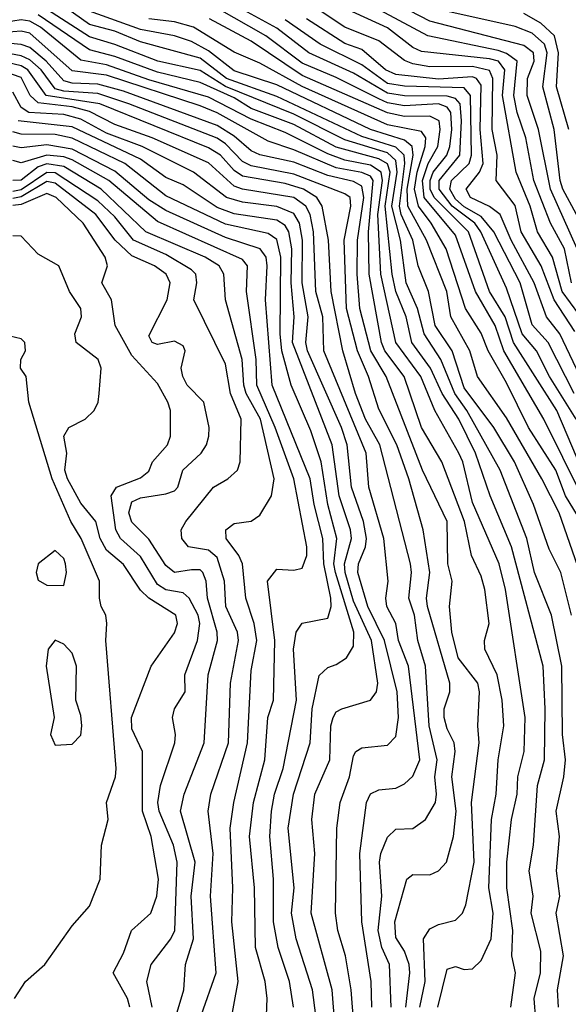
# Model space of a CAD drawing. Header units: metres. Extents: x -51132 to -49532, y -231222 to -229437.
# Tile 115 of 256: x -50648 to -50616, y -230872 to -230814. Entities that reach past the tile are written whole.
import ezdxf

# ---------------------------------------------------------------- set-up
doc = ezdxf.new("R2010")
doc.units = ezdxf.units.M
for name, color, linetype in [('CONTOUR_HALF', 8, 'Continuous'), ('CONTOUR_INDEX', 1, 'Continuous'), ('CONTOUR_INTER', 3, 'Continuous')]:
    doc.layers.add(name, color=color, linetype=linetype)

msp = doc.modelspace()

# ---------------------------------------------------------------- linework, layer by layer
at = {"layer": 'CONTOUR_HALF'}
for points, elevation in [([(-50615.77, -230849.259), (-50616.394, -230846.759), (-50617.08, -230845.387), (-50617.996, -230842.759), (-50619.109, -230840.259), (-50620.339, -230838.259), (-50622.08, -230835.92), (-50622.781, -230833.759), (-50623.783, -230832.259), (-50624.168, -230830.259), (-50624.765, -230828.759), (-50625.092, -230827.259), (-50625.769, -230825.759), (-50625.879, -230825.259), (-50625.554, -230822.759), (-50625.597, -230822.259), (-50626.08, -230821.789), (-50628.08, -230821.167), (-50633.08, -230818.817), (-50636.019, -230817.759), (-50637.58, -230816.57), (-50641.08, -230815.618), (-50642.58, -230815), (-50644.08, -230814.596), (-50646.08, -230813.154)], 26.5), ([(-50615.146, -230840.759), (-50616.638, -230837.259), (-50619.181, -230833.259), (-50619.675, -230831.759), (-50620.579, -230830.259), (-50621.811, -230826.759), (-50623.839, -230824.759), (-50624.069, -230824.259), (-50624.071, -230823.759), (-50623.899, -230823.259), (-50623.095, -230822.259), (-50622.911, -230821.759), (-50622.807, -230820.759), (-50622.866, -230819.759), (-50623.08, -230819.449), (-50623.572, -230819.259), (-50625.58, -230819.37), (-50626.58, -230819.187), (-50627.08, -230818.967), (-50629.58, -230817.702), (-50631.58, -230816.864), (-50633.722, -230815.259), (-50636.58, -230813.647)], 28.5), ([(-50615.58, -230832.609), (-50616.79, -230830.759), (-50617.544, -230828.759), (-50618.732, -230826.759), (-50619.08, -230825.218), (-50620.195, -230823.759), (-50620.143, -230822.259), (-50620.437, -230820.759), (-50620.384, -230817.759), (-50620.58, -230817.292), (-50621.58, -230817.068), (-50624.08, -230817.092), (-50625.08, -230816.914), (-50625.58, -230816.713), (-50627.08, -230815.567), (-50629.08, -230814.76), (-50630.58, -230813.759)], 30.5), ([(-50615.776, -230829.759), (-50616.192, -230827.759), (-50617.003, -230826.259), (-50617.989, -230823.759), (-50618.453, -230821.259), (-50618.961, -230819.759), (-50619.154, -230818.759), (-50618.962, -230816.759), (-50619.58, -230816.295), (-50620.08, -230816.134), (-50624.207, -230815.259), (-50627.58, -230813.457)], 31.5), ([(-50615.477, -230825.759), (-50616.275, -230824.259), (-50616.441, -230823.759), (-50616.783, -230820.759), (-50617.455, -230818.259), (-50617.209, -230816.259), (-50617.366, -230815.759), (-50618.08, -230815.112), (-50619.08, -230814.711), (-50624.08, -230813.604)], 32.5), ([(-50617.764, -230874.259), (-50617.962, -230871.759), (-50617.584, -230870.259), (-50617.58, -230868.977), (-50618.137, -230866.759), (-50618.032, -230865.759), (-50618.253, -230864.259), (-50617.999, -230862.759), (-50617.764, -230859.259), (-50617.36, -230857.759), (-50617.309, -230854.759), (-50617.434, -230852.259), (-50619.285, -230845.259), (-50620.541, -230842.259), (-50621.403, -230839.759), (-50622.391, -230837.759), (-50623.359, -230836.259), (-50624.043, -230834.759), (-50625.155, -230833.259), (-50625.484, -230831.759), (-50626.08, -230830.259), (-50626.303, -230829.259), (-50626.72, -230825.259), (-50626.424, -230823.259), (-50626.58, -230822.771), (-50627.08, -230822.481), (-50629.58, -230821.789), (-50632.08, -230820.474), (-50634.58, -230819.52), (-50635.58, -230818.912), (-50637.58, -230818.006), (-50640.08, -230817.398), (-50642.58, -230816.472), (-50644.08, -230816.079), (-50647.08, -230814.026)], 25.5), ([(-50615.208, -230843.759), (-50616.128, -230842.259), (-50616.686, -230840.759), (-50618.287, -230838.259), (-50619.58, -230835.622), (-50620.663, -230833.759), (-50621.08, -230832.705), (-50621.992, -230831.259), (-50623.128, -230827.759), (-50624.002, -230826.259), (-50624.761, -230825.259), (-50624.998, -230824.259), (-50624.832, -230823.259), (-50624.355, -230821.759), (-50624.324, -230821.259), (-50624.58, -230820.87), (-50626.58, -230820.495), (-50631.58, -230818.24), (-50634.08, -230816.874), (-50635.58, -230816.23), (-50637.969, -230814.759), (-50639.08, -230814.437), (-50640.58, -230814.269)], 27.5), ([(-50615.619, -230836.259), (-50617.14, -230833.259), (-50618.08, -230832.226), (-50618.779, -230829.759), (-50620.341, -230826.759), (-50621.08, -230825.868), (-50622.08, -230825.296), (-50622.58, -230824.856), (-50622.912, -230824.259), (-50622.822, -230823.759), (-50621.778, -230822.759), (-50621.645, -230822.259), (-50621.708, -230818.759), (-50622.08, -230818.323), (-50625.58, -230818.227), (-50626.58, -230818.054), (-50628.08, -230816.969), (-50630.53, -230815.759), (-50632.58, -230814.316)], 29.5), ([(-50623.62, -230872.259), (-50623.08, -230870.035), (-50622.58, -230869.879), (-50622.08, -230870.057), (-50621.58, -230870.014), (-50621.08, -230869.535), (-50620.48, -230868.259), (-50620.365, -230866.759), (-50620.623, -230865.259), (-50620.476, -230861.259), (-50620.194, -230859.759), (-50620.086, -230857.759), (-50619.737, -230855.759), (-50619.837, -230854.259), (-50620.142, -230852.759), (-50620.866, -230851.259), (-50620.885, -230850.759), (-50620.597, -230849.759), (-50620.861, -230847.759), (-50621.08, -230846.965), (-50621.639, -230845.759), (-50622.054, -230843.759), (-50623.39, -230840.259), (-50624.588, -230838.259), (-50625.593, -230835.259), (-50626.735, -230833.759), (-50626.92, -230833.259), (-50627.646, -230829.259), (-50627.692, -230826.759), (-50627.411, -230823.759), (-50627.58, -230823.508), (-50628.08, -230823.276), (-50629.58, -230823.008), (-50632.08, -230821.945), (-50633.58, -230821.453), (-50636.58, -230819.793), (-50637.58, -230819.382), (-50643.08, -230817.582), (-50645.08, -230817.316), (-50647.58, -230815.103), (-50648.08, -230814.994), (-50649.58, -230815.11)], 24.5), ([(-50625.503, -230872.259), (-50625.264, -230870.259), (-50625.311, -230869.759), (-50625.58, -230868.987), (-50626.08, -230868.179), (-50626.142, -230867.259), (-50625.447, -230864.759), (-50625.08, -230864.483), (-50624.08, -230864.505), (-50623.58, -230864.273), (-50623.115, -230863.759), (-50622.692, -230862.259), (-50622.549, -230860.759), (-50622.802, -230858.759), (-50622.605, -230857.259), (-50622.665, -230856.759), (-50623.08, -230855.937), (-50623.247, -230855.259), (-50623.257, -230854.759), (-50622.921, -230853.759), (-50622.917, -230853.259), (-50624.229, -230848.759), (-50624.288, -230848.259), (-50624.091, -230846.759), (-50624.483, -230844.259), (-50625.318, -230841.259), (-50626.029, -230839.259), (-50627.08, -230837.183), (-50627.683, -230835.259), (-50628.334, -230833.759), (-50628.981, -230831.259), (-50629.119, -230827.259), (-50628.73, -230825.259), (-50628.775, -230824.759), (-50629.08, -230824.528), (-50632.08, -230823.384), (-50634.58, -230822.896), (-50635.08, -230822.646), (-50636.08, -230821.606), (-50636.58, -230821.274), (-50641.768, -230819.259), (-50643.58, -230818.652), (-50645.58, -230818.513), (-50646.08, -230818.369), (-50646.918, -230817.259), (-50647.58, -230816.672), (-50648.08, -230816.437), (-50649.58, -230816.159)], 23.5), ([(-50627.493, -230872.259), (-50627.528, -230870.759), (-50628.079, -230867.259), (-50628.2, -230863.259), (-50627.807, -230860.259), (-50627.58, -230859.756), (-50627.08, -230859.517), (-50626.08, -230859.413), (-50625.58, -230859.163), (-50625.08, -230858.72), (-50624.669, -230857.759), (-50625.348, -230852.259), (-50625.924, -230850.759), (-50626.085, -230849.759), (-50626.613, -230848.759), (-50626.676, -230848.259), (-50626.527, -230847.259), (-50626.789, -230844.759), (-50627.665, -230841.759), (-50627.829, -230839.759), (-50630.316, -230833.759), (-50630.364, -230831.759), (-50630.792, -230830.259), (-50630.914, -230826.759), (-50631.114, -230825.759), (-50631.362, -230825.259), (-50632.08, -230824.751), (-50635.08, -230824.272), (-50635.58, -230824.096), (-50637.08, -230822.72), (-50640.396, -230821.259), (-50642.58, -230820.47), (-50644.08, -230819.696), (-50645.08, -230819.439), (-50647.08, -230819.205), (-50647.548, -230818.759), (-50648.08, -230817.714), (-50649.58, -230817.201)], 22.5), ([(-50629.664, -230873.259), (-50629.819, -230871.259), (-50631.064, -230866.759), (-50630.851, -230863.259), (-50631.01, -230861.259), (-50630.837, -230859.759), (-50629.97, -230857.759), (-50629.899, -230855.759), (-50629.774, -230855.259), (-50629.58, -230854.942), (-50629.25, -230854.759), (-50627.58, -230854.26), (-50627.222, -230853.759), (-50627.149, -230853.259), (-50627.515, -230850.759), (-50628.58, -230848.443), (-50629.062, -230846.759), (-50629.097, -230846.259), (-50628.686, -230844.759), (-50628.74, -230844.259), (-50629.405, -230842.259), (-50629.824, -230839.259), (-50632.145, -230833.259), (-50632.048, -230831.759), (-50632.226, -230829.759), (-50632.197, -230827.759), (-50632.37, -230826.759), (-50632.58, -230826.401), (-50633.08, -230826.092), (-50635.58, -230825.719), (-50636.58, -230825.331), (-50638.58, -230824.016), (-50639.58, -230823.586), (-50641.08, -230822.493), (-50645.08, -230820.608), (-50648.264, -230820.259)], 21.5), ([(-50632.098, -230872.259), (-50632.322, -230870.759), (-50632.994, -230868.759), (-50633.266, -230867.259), (-50633.267, -230864.759), (-50633.492, -230862.259), (-50633.386, -230860.759), (-50633.205, -230859.759), (-50632.697, -230858.259), (-50631.924, -230854.259), (-50632.102, -230851.259), (-50631.929, -230850.259), (-50631.58, -230849.736), (-50630.08, -230849.448), (-50629.878, -230848.759), (-50629.909, -230848.259), (-50630.32, -230846.259), (-50630.378, -230844.759), (-50630.879, -230842.759), (-50631.107, -230841.259), (-50633.343, -230835.759), (-50633.736, -230830.759), (-50633.631, -230828.759), (-50633.689, -230828.259), (-50634.044, -230827.759), (-50636.08, -230827.094), (-50639.58, -230825.516), (-50640.58, -230824.882), (-50642.58, -230823.2), (-50645.08, -230821.921), (-50646.58, -230821.653), (-50648.08, -230821.835), (-50648.58, -230821.746)], 20.5), ([(-50635.886, -230873.759), (-50635.338, -230870.759), (-50635.708, -230867.259), (-50635.665, -230865.259), (-50635.81, -230861.759), (-50635.606, -230860.259), (-50634.793, -230856.759), (-50634.58, -230852.511), (-50634.253, -230850.759), (-50634.409, -230849.759), (-50634.9, -230848.259), (-50635.089, -230846.259), (-50635.306, -230845.759), (-50636.043, -230844.759), (-50636.059, -230844.259), (-50635.58, -230843.882), (-50634.58, -230843.743), (-50634.08, -230843.385), (-50633.395, -230842.259), (-50633.222, -230841.259), (-50634.036, -230837.759), (-50634.875, -230836.259), (-50635.005, -230835.759), (-50635.112, -230834.259), (-50636.082, -230830.759), (-50636.194, -230829.259), (-50636.453, -230828.759), (-50637.284, -230828.259), (-50640.76, -230826.759), (-50643.384, -230824.259), (-50645.58, -230822.929), (-50646.58, -230822.78), (-50647.08, -230822.961), (-50648.08, -230823.73), (-50648.58, -230823.756)], 19.5), ([(-50638.975, -230872.759), (-50638.535, -230871.259), (-50638.443, -230869.759), (-50637.97, -230868.259), (-50638.097, -230865.759), (-50637.86, -230863.759), (-50638.726, -230860.759), (-50638.514, -230859.759), (-50637.334, -230856.759), (-50637.102, -230852.759), (-50636.554, -230850.759), (-50636.57, -230850.259), (-50637.134, -230848.259), (-50637.214, -230847.259), (-50637.422, -230846.759), (-50637.58, -230846.608), (-50638.08, -230846.603), (-50639.088, -230846.759), (-50639.58, -230846.339), (-50640.58, -230844.798), (-50641.58, -230843.815), (-50641.761, -230843.259), (-50641.58, -230842.608), (-50641.08, -230842.369), (-50639.58, -230842.149), (-50639.08, -230841.963), (-50638.878, -230841.759), (-50638.582, -230840.759), (-50637.523, -230839.759), (-50637.205, -230839.259), (-50637.069, -230838.759), (-50637.04, -230838.259), (-50637.354, -230836.759), (-50638.337, -230835.759), (-50638.6, -230835.259), (-50638.697, -230834.759), (-50638.464, -230833.759), (-50638.58, -230833.448), (-50639.08, -230833.176), (-50640.08, -230833.372), (-50640.39, -230833.259), (-50640.58, -230832.862), (-50639.512, -230830.759), (-50639.341, -230829.759), (-50639.566, -230829.259), (-50640.261, -230828.759), (-50641.58, -230828.168), (-50642.555, -230827.259), (-50643.706, -230825.759), (-50646.08, -230823.917), (-50646.58, -230823.821), (-50648.08, -230824.713), (-50648.58, -230824.808)], 18.5), ([(-50641.712, -230872.259), (-50641.84, -230871.759), (-50642.677, -230870.259), (-50642.08, -230869.095), (-50641.608, -230867.759), (-50640.47, -230866.759), (-50640.111, -230865.759), (-50640.017, -230864.759), (-50640.458, -230862.259), (-50640.962, -230860.759), (-50640.964, -230857.259), (-50641.58, -230855.924), (-50641.608, -230855.259), (-50640.45, -230852.259), (-50639.08, -230850.296), (-50638.896, -230849.759), (-50638.998, -230849.259), (-50640.594, -230848.259), (-50641.08, -230847.802), (-50642.08, -230846.298), (-50643.08, -230845.439), (-50643.445, -230844.759), (-50643.691, -230843.759), (-50644.58, -230842.683), (-50645.368, -230841.259), (-50645.524, -230840.759), (-50645.401, -230839.759), (-50645.571, -230838.759), (-50645.283, -230838.259), (-50644.33, -230837.759), (-50643.799, -230837.259), (-50643.553, -230836.759), (-50643.495, -230836.259), (-50643.383, -230834.759), (-50643.559, -230834.259), (-50644.861, -230833.259), (-50644.926, -230832.759), (-50644.536, -230831.759), (-50644.574, -230831.259), (-50645.249, -230830.259), (-50645.873, -230828.759), (-50647.08, -230828.084), (-50648.08, -230827.023), (-50648.58, -230827.006)], 17.5), ([(-50646.08, -230845.476), (-50647.08, -230846.246), (-50647.207, -230846.759), (-50647.08, -230847.214), (-50646.58, -230847.502), (-50645.58, -230847.516), (-50645.417, -230846.759), (-50645.48, -230846.259), (-50645.58, -230845.939), (-50646.08, -230845.476)], 16.5), ([(-50646.08, -230850.728), (-50646.503, -230851.259), (-50646.622, -230852.259), (-50646.144, -230855.259), (-50646.368, -230856.259), (-50646.08, -230856.888), (-50645.08, -230856.826), (-50644.58, -230856.299), (-50644.521, -230855.759), (-50644.58, -230855.149), (-50644.88, -230854.259), (-50644.843, -230852.259), (-50645.08, -230851.501), (-50645.58, -230850.957), (-50646.08, -230850.728)], 16.5)]:
    msp.add_lwpolyline(points, dxfattribs=dict(at, elevation=elevation))
at = {"layer": 'CONTOUR_INDEX'}
for points, elevation in [([(-50619.325, -230872.259), (-50619.065, -230870.259), (-50619.279, -230869.259), (-50619.22, -230867.759), (-50619.563, -230865.259), (-50619.566, -230863.759), (-50619.285, -230861.259), (-50618.965, -230859.759), (-50618.925, -230858.759), (-50618.554, -230857.259), (-50618.483, -230855.259), (-50619.64, -230847.759), (-50620.013, -230846.259), (-50621.58, -230842.656), (-50622.152, -230840.259), (-50622.382, -230839.759), (-50623.8, -230837.259), (-50624.625, -230835.259), (-50626.094, -230833.259), (-50626.962, -230829.259), (-50627.136, -230825.759), (-50626.872, -230823.759), (-50626.953, -230823.259), (-50627.58, -230822.848), (-50629.08, -230822.553), (-50630.08, -230822.199), (-50632.58, -230820.939), (-50634.58, -230820.149), (-50637.08, -230818.863), (-50640.58, -230817.838), (-50643.08, -230816.961), (-50644.58, -230816.684), (-50646.941, -230814.759), (-50647.58, -230814.403), (-50648.08, -230814.328), (-50649.58, -230814.568)], 25), ([(-50615.08, -230835.623), (-50616.448, -230832.759), (-50617.238, -230831.759), (-50617.955, -230829.759), (-50619.308, -230827.259), (-50619.953, -230825.759), (-50620.58, -230825.282), (-50621.697, -230824.759), (-50621.957, -230824.259), (-50621.164, -230823.259), (-50620.962, -230822.759), (-50621.13, -230820.759), (-50621.08, -230818.165), (-50621.352, -230817.759), (-50621.58, -230817.668), (-50623.58, -230817.812), (-50626.08, -230817.531), (-50626.697, -230817.259), (-50628.08, -230816.059), (-50629.08, -230815.723), (-50631.322, -230814.259)], 30), ([(-50633.683, -230872.759), (-50633.633, -230871.759), (-50633.757, -230870.759), (-50634.325, -230868.759), (-50634.393, -230865.259), (-50634.675, -230862.259), (-50634.451, -230860.259), (-50633.768, -230857.759), (-50633.597, -230855.259), (-50633.267, -230854.259), (-50633.189, -230850.759), (-50633.615, -230847.259), (-50633.08, -230846.573), (-50632.08, -230846.629), (-50631.58, -230846.51), (-50631.302, -230845.759), (-50631.309, -230845.259), (-50632.082, -230841.259), (-50633.162, -230838.259), (-50634.251, -230835.759), (-50634.279, -230834.259), (-50634.851, -230830.259), (-50634.8, -230828.759), (-50635.08, -230828.398), (-50640.08, -230826.169), (-50642.943, -230823.759), (-50645.08, -230822.548), (-50645.58, -230822.359), (-50646.58, -230822.262), (-50648.08, -230822.721), (-50648.58, -230822.58)], 20)]:
    msp.add_lwpolyline(points, dxfattribs=dict(at, elevation=elevation))
at = {"layer": 'CONTOUR_INTER'}
for points, elevation in [([(-50614.855, -230832.259), (-50616.325, -230830.259), (-50616.892, -230828.259), (-50617.761, -230826.759), (-50618.201, -230825.259), (-50619.027, -230823.259), (-50619.814, -230818.759), (-50619.695, -230817.259), (-50620.054, -230816.759), (-50620.58, -230816.613), (-50624.58, -230816.183), (-50625.08, -230815.946), (-50626.58, -230814.795), (-50635.08, -230810.887)], 31), ([(-50615.491, -230837.759), (-50617.056, -230835.259), (-50617.822, -230833.759), (-50618.659, -230832.759), (-50619.58, -230830.067), (-50621.099, -230826.759), (-50621.446, -230826.259), (-50622.781, -230825.259), (-50623.536, -230824.259), (-50623.548, -230823.759), (-50622.334, -230822.259), (-50622.224, -230820.259), (-50622.315, -230819.259), (-50622.58, -230818.947), (-50623.08, -230818.804), (-50625.58, -230818.792), (-50626.58, -230818.629), (-50628.58, -230817.456), (-50631.194, -230816.259), (-50633.08, -230814.805), (-50636.08, -230813.165)], 29), ([(-50615.434, -230827.759), (-50616.997, -230824.259), (-50617.704, -230820.759), (-50618.37, -230818.759), (-50618.36, -230817.759), (-50617.956, -230816.759), (-50617.995, -230816.259), (-50618.58, -230815.833), (-50624.08, -230814.409), (-50627.08, -230812.846)], 32), ([(-50616.53, -230872.259), (-50616.602, -230871.259), (-50616.247, -230869.259), (-50616.667, -230866.759), (-50616.449, -230865.759), (-50616.643, -230864.259), (-50616.471, -230862.259), (-50616.676, -230860.759), (-50616.221, -230858.759), (-50616.118, -230857.759), (-50616.292, -230856.259), (-50616.333, -230852.259), (-50616.954, -230849.259), (-50617.947, -230846.759), (-50618.39, -230844.759), (-50619.968, -230840.759), (-50621.911, -230837.259), (-50622.63, -230836.259), (-50623.448, -230834.259), (-50624.428, -230832.759), (-50624.816, -230831.259), (-50625.471, -230829.759), (-50625.81, -230827.259), (-50626.311, -230825.259), (-50626.003, -230823.259), (-50626.08, -230822.574), (-50626.58, -230822.131), (-50629.08, -230821.366), (-50632.08, -230819.871), (-50636.08, -230818.23), (-50637.58, -230817.304), (-50640.064, -230816.759), (-50642.58, -230815.769), (-50644.08, -230815.33), (-50647.08, -230813.396)], 26), ([(-50614.929, -230847.759), (-50616.5, -230843.259), (-50617.504, -230841.259), (-50619.58, -230837.684), (-50621.29, -230835.259), (-50621.744, -230833.759), (-50622.856, -230831.759), (-50623.094, -230830.259), (-50624.289, -230827.259), (-50625.378, -230825.259), (-50625.417, -230824.259), (-50625.059, -230822.259), (-50625.117, -230821.759), (-50625.58, -230821.386), (-50627.576, -230820.759), (-50633.08, -230818.148), (-50635.58, -230817.319), (-50637.08, -230816.137), (-50638.08, -230815.596), (-50639.08, -230815.265), (-50641.08, -230814.898), (-50644.08, -230813.813)], 27), ([(-50615.168, -230842.259), (-50617.393, -230837.759), (-50619.739, -230833.759), (-50620.244, -230832.259), (-50621.416, -230830.259), (-50622.58, -230826.97), (-50624.424, -230824.759), (-50624.521, -230823.759), (-50624.194, -230822.759), (-50623.627, -230821.759), (-50623.477, -230820.759), (-50623.546, -230820.259), (-50624.08, -230819.976), (-50625.58, -230820.006), (-50626.58, -230819.793), (-50631.58, -230817.585), (-50634.58, -230815.585), (-50637.02, -230814.259)], 28), ([(-50615.931, -230820.759), (-50616.654, -230818.259), (-50616.529, -230816.259), (-50616.778, -230815.259), (-50617.58, -230814.517), (-50618.58, -230813.953)], 33), ([(-50624.671, -230872.259), (-50624.369, -230870.759), (-50624.462, -230868.259), (-50624.08, -230867.678), (-50623.58, -230867.423), (-50622.58, -230867.17), (-50622.168, -230866.759), (-50621.967, -230866.259), (-50621.478, -230863.759), (-50621.649, -230860.259), (-50621.194, -230856.759), (-50621.265, -230855.759), (-50621.165, -230853.759), (-50621.273, -230853.259), (-50622.423, -230851.759), (-50622.794, -230850.259), (-50622.942, -230848.759), (-50622.779, -230847.259), (-50623.024, -230846.259), (-50623.063, -230843.759), (-50624.512, -230840.759), (-50626.647, -230835.259), (-50627.559, -230833.759), (-50628.193, -230831.259), (-50628.354, -230829.259), (-50628.337, -230827.259), (-50627.966, -230824.759), (-50628.08, -230824.094), (-50628.58, -230823.809), (-50630.08, -230823.457), (-50632.08, -230822.68), (-50634.08, -230822.243), (-50634.58, -230822.015), (-50635.58, -230821.154), (-50636.58, -230820.531), (-50642.08, -230818.52), (-50643.58, -230818.097), (-50645.08, -230818.039), (-50645.58, -230817.899), (-50646.618, -230816.759), (-50647.58, -230815.944), (-50648.08, -230815.772), (-50649.58, -230815.641)], 24), ([(-50626.353, -230872.259), (-50626.458, -230869.759), (-50626.912, -230868.759), (-50627.116, -230867.759), (-50626.903, -230865.759), (-50627.045, -230863.759), (-50626.958, -230863.259), (-50626.58, -230862.286), (-50626.08, -230861.828), (-50625.08, -230861.787), (-50624.337, -230861.259), (-50623.748, -230860.259), (-50623.689, -230859.759), (-50623.802, -230858.759), (-50623.666, -230857.759), (-50624.123, -230855.759), (-50624.349, -230852.259), (-50624.785, -230850.759), (-50624.993, -230849.259), (-50625.33, -230848.259), (-50625.16, -230846.759), (-50625.232, -230846.259), (-50627.017, -230839.259), (-50627.862, -230837.759), (-50628.454, -230836.259), (-50629.2, -230833.759), (-50629.891, -230830.259), (-50630.031, -230827.259), (-50630.402, -230825.259), (-50630.722, -230824.759), (-50631.505, -230824.259), (-50632.58, -230823.932), (-50635.08, -230823.503), (-50635.58, -230823.17), (-50636.378, -230822.259), (-50637.08, -230821.831), (-50643.457, -230819.259), (-50646.615, -230818.759), (-50647.688, -230817.259), (-50648.08, -230817.033), (-50649.58, -230816.67)], 23), ([(-50628.544, -230873.259), (-50628.702, -230871.259), (-50629.034, -230869.259), (-50629.491, -230867.759), (-50629.63, -230866.759), (-50629.544, -230861.759), (-50629.359, -230860.259), (-50628.806, -230858.759), (-50628.58, -230857.521), (-50628.431, -230857.259), (-50628.08, -230857.04), (-50626.58, -230856.883), (-50626.08, -230856.374), (-50625.93, -230855.259), (-50626.01, -230853.759), (-50626.744, -230850.759), (-50627.738, -230848.759), (-50628.31, -230846.759), (-50628.28, -230846.259), (-50627.866, -230845.259), (-50627.804, -230844.759), (-50627.977, -230843.759), (-50628.691, -230841.759), (-50628.945, -230839.259), (-50629.273, -230838.259), (-50631.267, -230833.759), (-50631.373, -230833.259), (-50631.23, -230831.759), (-50631.58, -230829.759), (-50631.565, -230827.259), (-50631.747, -230826.259), (-50632.08, -230825.688), (-50633.08, -230825.277), (-50635.08, -230825.03), (-50636.027, -230824.759), (-50637.968, -230823.259), (-50640.975, -230821.759), (-50643.08, -230820.974), (-50644.58, -230820.151), (-50645.58, -230819.886), (-50647.624, -230819.759), (-50648.08, -230819.463), (-50648.58, -230818.573)], 22), ([(-50630.784, -230872.759), (-50630.986, -230871.259), (-50631.946, -230868.259), (-50632.219, -230866.759), (-50632.052, -230865.259), (-50632.401, -230861.759), (-50632.1, -230859.759), (-50631.125, -230856.759), (-50630.995, -230854.759), (-50630.58, -230852.806), (-50630.08, -230852.326), (-50629.58, -230852.161), (-50628.991, -230851.759), (-50628.58, -230851.079), (-50628.556, -230850.259), (-50629.631, -230846.759), (-50629.716, -230846.259), (-50629.557, -230844.759), (-50630.082, -230842.759), (-50630.471, -230840.259), (-50631.08, -230838.447), (-50632.229, -230835.759), (-50632.776, -230833.759), (-50632.88, -230832.759), (-50632.845, -230828.259), (-50633.08, -230827.209), (-50633.58, -230826.856), (-50636.08, -230826.326), (-50639.58, -230824.649), (-50642.004, -230822.759), (-50645.08, -230821.278), (-50646.08, -230821.059), (-50648.08, -230821.031), (-50648.58, -230820.897)], 21), ([(-50637.522, -230872.759), (-50636.642, -230870.259), (-50636.966, -230865.759), (-50636.807, -230863.259), (-50637.11, -230860.759), (-50636.946, -230859.759), (-50635.92, -230856.759), (-50635.798, -230853.259), (-50635.322, -230850.759), (-50635.384, -230850.259), (-50636.076, -230848.759), (-50636.14, -230847.259), (-50636.58, -230845.88), (-50637.08, -230845.455), (-50638.265, -230845.259), (-50638.656, -230844.759), (-50638.686, -230844.259), (-50638.417, -230843.759), (-50636.783, -230841.759), (-50635.94, -230841.259), (-50635.385, -230840.759), (-50635.222, -230840.259), (-50635.163, -230837.759), (-50635.798, -230836.259), (-50636.08, -230834.532), (-50637.955, -230830.759), (-50637.773, -230829.759), (-50637.826, -230829.259), (-50638.08, -230828.999), (-50639.58, -230828.094), (-50641.482, -230827.259), (-50642.58, -230825.89), (-50643.58, -230824.956), (-50646.08, -230823.307), (-50646.58, -230823.279), (-50648.08, -230824.3), (-50648.58, -230824.396)], 19), ([(-50640.396, -230872.259), (-50640.704, -230870.759), (-50640.447, -230869.759), (-50639.288, -230868.259), (-50639.07, -230867.759), (-50638.925, -230863.759), (-50639.147, -230862.759), (-50639.988, -230860.759), (-50640.059, -230860.259), (-50639.901, -230859.259), (-50639.07, -230856.759), (-50639.029, -230856.259), (-50639.195, -230855.259), (-50639.078, -230854.759), (-50638.463, -230853.759), (-50638.469, -230852.759), (-50637.739, -230850.759), (-50637.588, -230849.759), (-50637.683, -230849.259), (-50638.224, -230848.259), (-50638.58, -230847.943), (-50639.58, -230847.771), (-50640.08, -230847.457), (-50641.08, -230845.827), (-50642.252, -230844.759), (-50642.527, -230844.259), (-50642.795, -230842.259), (-50642.492, -230841.759), (-50641.08, -230841.201), (-50640.58, -230840.806), (-50640.369, -230840.259), (-50639.491, -230839.259), (-50639.312, -230838.759), (-50639.312, -230837.259), (-50639.463, -230836.759), (-50640.08, -230835.677), (-50641.58, -230834.019), (-50642.57, -230832.259), (-50642.787, -230830.759), (-50643.355, -230829.759), (-50643.011, -230828.759), (-50643.144, -230828.259), (-50644.435, -230826.259), (-50646.022, -230824.759), (-50646.58, -230824.509), (-50648.08, -230825.168), (-50648.58, -230825.22)], 18), ([(-50648.469, -230871.759), (-50647.828, -230870.759), (-50646.685, -230869.759), (-50645.08, -230867.5), (-50644.08, -230866.341), (-50643.453, -230864.759), (-50643.375, -230862.759), (-50642.967, -230861.259), (-50643.073, -230860.259), (-50642.538, -230858.759), (-50642.501, -230858.259), (-50643.117, -230850.759), (-50643.049, -230849.759), (-50643.11, -230849.259), (-50643.39, -230848.759), (-50643.494, -230848.259), (-50643.494, -230847.259), (-50644.557, -230844.759), (-50645.162, -230843.759), (-50646.268, -230841.259), (-50647.628, -230836.759), (-50647.799, -230835.259), (-50648.119, -230834.759), (-50648.104, -230834.259), (-50647.836, -230833.759), (-50647.859, -230833.259), (-50648.08, -230833.038), (-50649.08, -230832.81)], 17)]:
    msp.add_lwpolyline(points, dxfattribs=dict(at, elevation=elevation))

doc.saveas('drawing.dxf')
